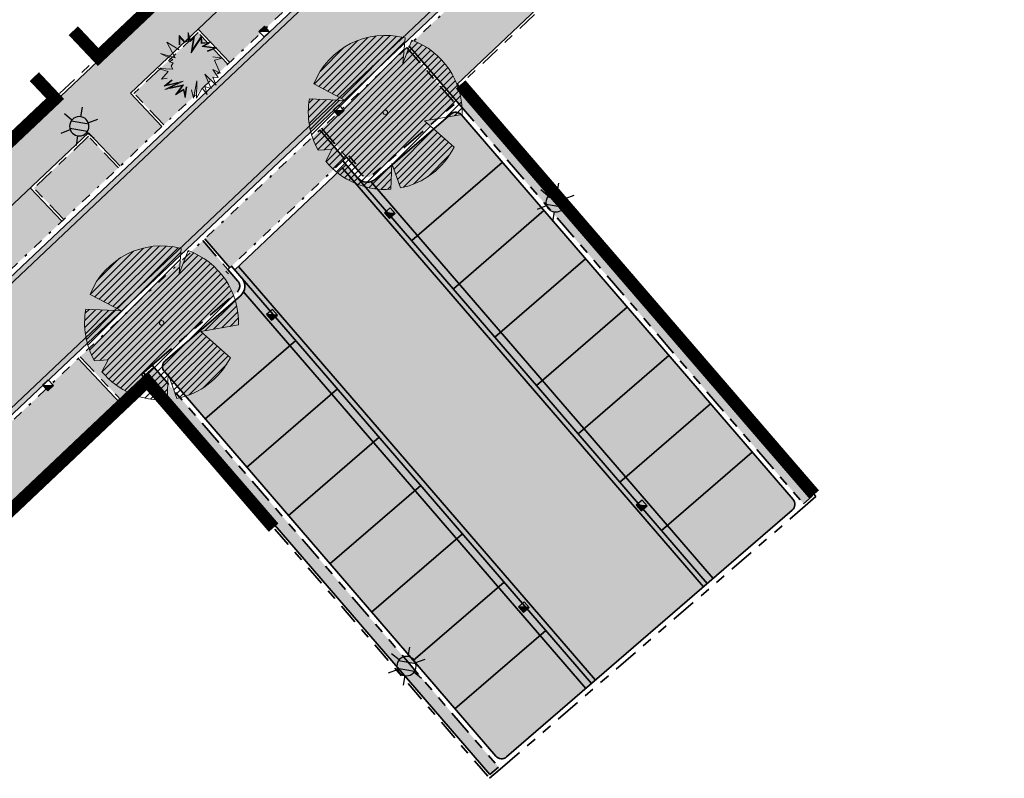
# Model space of a CAD drawing. Header units: metres. Extents: x 104013 to 104665, y 427946 to 428479.
# Tile 100 of 195: x 104343 to 104382, y 428149 to 428179. Entities that reach past the tile are written whole.
import ezdxf
from ezdxf.enums import TextEntityAlignment as Align

# ---------------------------------------------------------------- set-up
doc = ezdxf.new("R2010")
doc.units = ezdxf.units.M
for name, pattern in [('VH-GELEIDEBAND', [6, 2, -2, 0, -2]), ('VH-OPSLUITBAND', [10, 4, -2, 2, -2]), ('VH-TROTTOIRBAND', [15, 5, -2, 2, -2, 2, -2])]:
    doc.linetypes.add(name, pattern=pattern)
for name, color, linetype, true_color in [('_ERFTOEGANGSWEG', 2, 'Continuous', 0xffff00), ('N-WE-VH-VERHARDING-AP_INRIT (ELEMENT)', 7, 'Continuous', 0xa6a6a6), ('N-WE-VH-VERHARDING-AP_PARKEERPLAATS', 7, 'Continuous', 0x889692), ('N-WE-VH-VERHARDING-AP_RIJBAAN-ELEMENT', 7, 'Continuous', 0x7f4f3f), ('N-WE-VH-VERHARDING-AP_VOETPAD', 7, 'Continuous', 0xdbdbdb)]:
    doc.layers.add(name, color=color, linetype=linetype, true_color=true_color)
for name, color, linetype in [('_HOGE HAAG', 96, 'Continuous'), ('_LAGE HAAG', 90, 'Continuous'), ('N-WE-RI-HWA_KOLK_STRAATKOLK-S', 10, 'Continuous')]:
    doc.layers.add(name, color=color, linetype=linetype)
for name, color, linetype, lineweight in [('N-WE-GR-BEPLANTING_CULTUUR-V (Vaste planten)', 132, 'Continuous', 18), ("N-WE-GR-BOOM-S (Tilia cordata 'Savaria')", 52, 'Continuous', 0), ('N-WE-GR-HEESTER-S (Soort ntb)', 210, 'Continuous', 0), ('N-WE-IE-MEUBILAIR_WEGMEUBILAIR_LICHTMAST-S', 7, 'Continuous', 25), ('N-WE-RI-HWA_KOLK_TROTTOIRKOLK-S', 150, 'Continuous', 25), ('N-WE-VH-GOOT-G', 170, 'Continuous', 35), ('N-WE-VH-KANTOPSLUITING_GELEIDEBAND-G', 20, 'VH-GELEIDEBAND', 35), ('N-WE-VH-KANTOPSLUITING_OPSLUITBAND-G', 150, 'VH-OPSLUITBAND', 35), ('N-WE-VH-KANTOPSLUITING_TROTTOIRBAND-G', 210, 'VH-TROTTOIRBAND', 35), ('N-WE-VH-VERHARDING-G', 7, 'Continuous', 35)]:
    doc.layers.add(name, color=color, linetype=linetype, lineweight=lineweight)
doc.styles.add('NLCS-ISO', font='NLCS-ISO.ttf')

# ---------------------------------------------------------------- blocks, each defined once
blk = doc.blocks.new('Trottoirkolk')
h = blk.add_hatch(color=256)
h.paths.add_polyline_path([(-0.02059036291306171, 0.1806648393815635), (0.003681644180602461, 0.1887333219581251), (0.2107676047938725, 0.02402117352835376), (0.02402117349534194, -0.2107676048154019)])
h.paths.add_polyline_path([(-0.02402117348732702, 0.2107676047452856), (0.003681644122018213, 0.1887333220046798), (-0.02059036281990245, 0.1806648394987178)])
blk.add_lwpolyline([(0.02402117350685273, -0.2107676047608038), (-0.2107676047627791, -0.02402117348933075), (-0.02402117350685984, 0.2107676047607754), (0.2107676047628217, 0.02402117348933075)], close=True)
blk.add_lwpolyline([(0.02402117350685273, -0.2107676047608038), (-0.02402117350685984, 0.2107676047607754)])
blk = doc.blocks.new('Straatkolk')
h = blk.add_hatch(color=256)
h.paths.add_polyline_path([(0.1806648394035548, 0.02059036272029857), (0.1830647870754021, 0.04605545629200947), (-0.02402117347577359, 0.2107676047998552), (-0.210767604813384, -0.02402117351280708)])
h.paths.add_polyline_path([(0.210767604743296, 0.02402117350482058), (0.1830647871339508, 0.04605545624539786), (0.1806648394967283, 0.02059036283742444)])
blk.add_lwpolyline([(-0.2107676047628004, -0.02402117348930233), (0.02402117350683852, -0.2107676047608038), (0.2107676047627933, 0.02402117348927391), (-0.02402117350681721, 0.2107676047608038)], close=True)
blk.add_lwpolyline([(-0.2107676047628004, -0.02402117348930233), (0.2107676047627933, 0.02402117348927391)])
blk = doc.blocks.new('SGR-BOOM_08')
h = blk.add_hatch()
h.set_pattern_fill('ANSI31', color=256, scale=0.1)
h.set_pattern_definition([(45, (0, 0), (-0.2245064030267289, 0.2245064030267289), [])])
h.paths.add_polyline_path([(1.729677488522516, 4.72825667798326), (1.139276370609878, 3.206509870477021), (1.287418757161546, 4.867314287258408, 0.3794379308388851), (-4.677869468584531, 1.861647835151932), (-2.630086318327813, 0.7854955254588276), (-4.954333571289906, 0.8959767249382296, 0.1748934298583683), (-4.384991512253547, -2.473872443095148), (-3.501537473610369, -2.418451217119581), (-3.897906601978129, -3.186615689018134, 0.2439594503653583), (0.3605688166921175, -5.021771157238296), (0.4192016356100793, -3.330164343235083), (0.9916979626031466, -4.936064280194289, 0.2301548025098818), (4.494088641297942, -2.269661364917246), (2.562831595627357, -0.5501398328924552), (5.033028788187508, -0.1296790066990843, 0.3219437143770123)])
h.paths.add_polyline_path([(0.15, 0, -1), (-0.15, 0, -1)], flags=16)
at = {"ltscale": 20, "flags": 128}
for points in [[(1.287419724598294, 4.867325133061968), (1.139276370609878, 3.206509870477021), (1.729681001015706, 4.728265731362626)], [(-4.954350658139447, 0.8959775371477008), (-2.630086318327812, 0.7854955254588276), (-4.677881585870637, 1.861654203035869)], [(5.033035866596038, -0.1296778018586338), (2.562831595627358, -0.5501398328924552), (4.494110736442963, -2.269681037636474)], [(-3.897908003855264, -3.186618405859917), (-3.501537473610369, -2.418451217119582), (-4.385006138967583, -2.473873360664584)], [(0.991715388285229, -4.936113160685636), (0.4192016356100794, -3.330164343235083), (0.3605683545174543, -5.021784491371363)]]:
    blk.add_lwpolyline(points, dxfattribs=at)
blk.add_lwpolyline([(5.033028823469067, -0.129677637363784, 0.3219436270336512), (1.729677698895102, 4.72825660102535, 0.3219436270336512)], format="xyb", dxfattribs=at)
blk.add_circle((0, 0), 0.15)
at = {"ltscale": 20}
for start, end in [(75.18440999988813, 158.298953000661), (169.7490490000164, 209.4302330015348), (281.3600670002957, 333.2046490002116), (219.2666920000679, 274.1068389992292)]:
    blk.add_arc((0, 0), 5.034699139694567, start, end, dxfattribs=at)
blk = doc.blocks.new('N-SIE-WEG_LICHTMAST-SO')
h = blk.add_hatch(color=256)
h.paths.add_polyline_path([(1.162672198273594, 0.5, 0.6585046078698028), (-1.162672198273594, 0.5)])
h.paths.add_polyline_path([(-1.162672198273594, -0.5, 0.6585046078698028), (1.162672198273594, -0.5)])
at = {"flags": 128}
for points in [[(8.349587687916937e-10, 1.265625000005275), (1.669846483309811e-09, 2.53125000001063)], [(-2.192125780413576, 1.265625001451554), (-1.096064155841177, 0.6328125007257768)], [(-1.162672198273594, 0.5), (1.162672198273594, 0.5)], [(1.096064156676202, 0.6328124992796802), (2.192125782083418, 1.26562499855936)], [(-2.192125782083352, -1.26562499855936), (-1.096064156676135, -0.6328124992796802)], [(-1.162672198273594, -0.5), (1.162672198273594, -0.5)], [(-8.349587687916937e-10, -1.265625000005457), (-1.669775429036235e-09, -2.53125000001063)], [(2.192125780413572, -1.265625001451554), (1.096064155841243, -0.6328125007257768)]]:
    blk.add_lwpolyline(points, dxfattribs=at)
at = {"ltscale": 0.5}
blk.add_circle((0, 0), 1.265625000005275, dxfattribs=at)
at = {"style": 'NLCS-ISO'}
blk.add_attdef('TYPE', text='', height=1.8, dxfattribs=at).set_placement((1.669846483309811e-09, 2.53125000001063), align=Align.BOTTOM_CENTER)
blk = doc.blocks.new('SGR-HEESTER_06')
at = {"ltscale": 0.5, "flags": 128}
for points in [[(-0.2472573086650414, 0.5341386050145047), (-0.2472573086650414, 0.776141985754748), (-0.1044639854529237, 0.6148073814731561), (-0.1044639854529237, 0.6148073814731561), (-0.01754959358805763, 0.6520368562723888), (-0.01754959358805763, 0.856810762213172), (0.04453750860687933, 0.6520368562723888), (0.150076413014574, 0.757527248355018), (0.1314519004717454, 0.6520368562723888), (0.09420287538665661, 0.3914187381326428), (0.3363323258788, 0.7699380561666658), (0.3425404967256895, 0.5899857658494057), (0.5846699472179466, 0.6086005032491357), (0.3984140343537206, 0.5031130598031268), (0.7398796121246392, 0.4596767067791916), (0.4915419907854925, 0.3603931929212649)], [(-0.2472573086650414, 0.4038295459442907), (-0.5700983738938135, 0.6023965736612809), (-0.3528016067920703, 0.1990556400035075), (-0.7377243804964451, 0.3107499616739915), (-0.4148887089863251, 0.1556192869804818), (-0.5018031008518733, 0.09356819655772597), (-0.4024669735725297, 0.06254265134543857), (-0.4583459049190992, -0.01812612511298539), (-0.4148887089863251, -0.1049988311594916), (-0.7998060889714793, -0.08017721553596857), (-0.5390521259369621, -0.1608459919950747), (-0.7066835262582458, -0.3594130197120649), (-0.5638902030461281, -0.3345914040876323)], [(-0.2319376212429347, 0.5341386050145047), (-0.2319376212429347, 0.7357183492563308), (-0.1086026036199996, 0.5963686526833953), (-0.002229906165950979, 0.6419330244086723), (-0.002229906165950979, 0.7534854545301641), (0.03729225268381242, 0.6231345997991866), (0.1265426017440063, 0.7123439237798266), (0.1163218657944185, 0.6544530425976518), (0.06904243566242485, 0.3236557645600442), (0.322718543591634, 0.7202258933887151), (0.3277809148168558, 0.5734861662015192), (0.5173105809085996, 0.5880570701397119), (0.3507627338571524, 0.4937314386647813), (0.6792688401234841, 0.4519436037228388), (0.4858549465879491, 0.3746181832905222)], [(0.6281271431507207, 0.2238772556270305), (0.8764647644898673, 0.1866477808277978), (0.6715843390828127, 0.1308006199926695), (0.8267940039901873, -0.2042823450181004), (0.6281271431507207, -0.1112027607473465), (0.7709204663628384, -0.3159766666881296), (0.6281271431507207, -0.3097697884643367), (0.7150415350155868, -0.5207476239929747), (0.4232467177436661, -0.2291039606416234), (0.5908781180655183, -0.607620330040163), (0.4232467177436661, -0.5517761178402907), (0.4791256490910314, -0.7627510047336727), (0.3549568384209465, -0.6014164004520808), (0.2059553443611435, -0.8558305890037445), (0.2121635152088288, -0.4028493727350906), (0.1252437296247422, -0.8620345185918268), (0.06937019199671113, -0.6448527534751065)], [(-0.04859044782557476, -0.5641839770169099), (-0.09204764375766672, -0.849626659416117), (-0.1355102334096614, -0.6448527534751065), (-0.3403852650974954, -0.7689578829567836), (-0.1727592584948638, -0.5331584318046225), (-0.6259719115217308, -0.6324419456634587), (-0.2720953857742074, -0.4586965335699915), (-0.6383882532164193, -0.5455692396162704), (-0.439721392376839, -0.3780277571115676)], [(-0.0637356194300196, -0.5618782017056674), (-0.0945297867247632, -0.764145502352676), (-0.1250019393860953, -0.6205760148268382), (-0.2850105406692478, -0.7175028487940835), (-0.1372907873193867, -0.5097055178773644), (-0.5055299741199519, -0.590374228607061), (-0.1428207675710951, -0.4122921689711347), (-0.5793531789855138, -0.5158234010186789), (-0.4298450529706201, -0.3897388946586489)]]:
    blk.add_lwpolyline(points, dxfattribs=at)

msp = doc.modelspace()

# ---------------------------------------------------------------- hatches: boundary and pattern name
at = {"layer": '_ERFTOEGANGSWEG'}
h = msp.add_hatch(color=256, dxfattribs=at)
h.dxf.hatch_style = 1
edge = h.paths.add_edge_path()
edge.add_line((104379.2260522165, 428197.7412452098), (104379.952712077, 428198.4284953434))
edge.add_line((104379.952712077, 428198.4284953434), (104382.8998564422, 428201.2158040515))
edge.add_arc((104384.9612489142, 428199.0362029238), 2.999999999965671, 48.40318952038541, 133.4034156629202, ccw=False)
edge.add_line((104386.9529026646, 428201.2797080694), (104377.3772200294, 428209.8816370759))
edge.add_arc((104373.1159616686, 428205.657696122), 5.999999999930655, -46.597884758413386, 44.74801816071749, ccw=False)
edge.add_line((104377.2386476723, 428201.2984002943), (104376.5121139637, 428200.6112694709))
edge.add_line((104376.5121139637, 428200.6112694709), (104258.2968448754, 428088.8072964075))
edge.add_line((104258.2968448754, 428088.8072964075), (104257.5702613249, 428088.1201184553))
edge.add_line((104257.5702613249, 428088.1201184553), (104260.2844280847, 428085.2503102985))
edge.add_line((104260.2844280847, 428085.2503102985), (104261.0109617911, 428085.9374411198))
edge.add_line((104261.0109617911, 428085.9374411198), (104379.2260522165, 428197.7412452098))
at = {"layer": 'N-WE-GR-BEPLANTING_CULTUUR-V (Vaste planten)'}
h = msp.add_hatch(color=256, dxfattribs=at)
h.dxf.hatch_style = 1
h.paths.add_polyline_path([(104351.3514938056, 428177.0904920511), (104350.1833714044, 428178.3255993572), (104347.6674760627, 428175.9461512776), (104348.8355984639, 428174.7110439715)])
h.paths.add_polyline_path([(104347.0555908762, 428173.0275734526), (104345.887468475, 428174.2626807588), (104343.7441940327, 428172.2356448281), (104344.9123164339, 428171.0005375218)])
h = msp.add_hatch(color=256, dxfattribs=at)
h.dxf.hatch_style = 1
edge = h.paths.add_edge_path()
edge.add_arc((104356.8157436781, 428172.9632565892), 0.3000000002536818, 220.7763383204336, 310.8066899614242)
edge.add_line((104357.0117963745, 428172.7361809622), (104360.2664271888, 428175.5461661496))
edge.add_line((104360.2664271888, 428175.5461661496), (104358.3719054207, 428177.7428240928))
edge.add_line((104358.3719054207, 428177.7428240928), (104355.0263342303, 428174.5786968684))
edge.add_line((104355.0263342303, 428174.5786968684), (104356.5885642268, 428172.7673242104))
edge = h.paths.add_edge_path()
edge.add_arc((104351.517311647, 428168.3886930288), 0.2999999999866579, 310.806690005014, 400.7763382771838)
edge.add_line((104351.7444910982, 428168.5846254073), (104350.3716264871, 428170.1764329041))
edge.add_line((104350.3716264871, 428170.1764329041), (104347.0260552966, 428167.0123056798))
edge.add_line((104347.0260552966, 428167.0123056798), (104345.5542250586, 428165.6202987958))
edge.add_line((104345.5542250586, 428165.6202987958), (104347.2033390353, 428163.8766178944))
edge.add_line((104347.2033390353, 428163.8766178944), (104348.12241967, 428164.745853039))
edge.add_line((104348.12241967, 428164.745853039), (104347.9663054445, 428164.9268641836))
edge.add_line((104347.9663054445, 428164.9268641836), (104348.4584929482, 428165.351424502))
edge.add_line((104348.4584929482, 428165.351424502), (104351.7133643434, 428168.1616174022))
at = {"layer": 'N-WE-VH-VERHARDING-AP_INRIT (ELEMENT)'}
h = msp.add_hatch(color=256, dxfattribs=at)
h.dxf.hatch_style = 1
h.paths.add_polyline_path([(104355.9342970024, 428173.3728191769), (104354.9536044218, 428174.509911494), (104350.4443562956, 428170.2452182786), (104351.4250488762, 428169.1081259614)])
at = {"layer": 'N-WE-VH-VERHARDING-AP_PARKEERPLAATS'}
h = msp.add_hatch(color=256, dxfattribs=at)
h.dxf.hatch_style = 1
h.paths.add_polyline_path([(104355.7833494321, 428181.2819900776), (104354.5465139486, 428182.5897507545), (104350.187311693, 428178.4669658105), (104351.4241471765, 428177.1592051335)])
h = msp.add_hatch(color=256, dxfattribs=at)
h.dxf.hatch_style = 1
edge = h.paths.add_edge_path()
edge.add_arc((104360.2902136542, 428174.9061300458), 0.2999999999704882, 40.7763382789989, 130.8066900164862)
edge.add_line((104360.0941609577, 428175.1332056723), (104357.1424981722, 428172.5847972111))
edge.add_arc((104356.8157436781, 428172.963256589), 0.5000000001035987, 220.7763382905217, 310.8066899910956, ccw=False)
edge.add_line((104356.4371112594, 428172.6367026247), (104356.7638382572, 428172.257869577))
edge.add_line((104356.7638382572, 428172.257869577), (104358.5598853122, 428170.175390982))
edge.add_line((104358.5598853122, 428170.175390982), (104362.1174039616, 428173.2468836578))
edge.add_line((104362.1174039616, 428173.2468836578), (104360.5173931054, 428175.1020624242))
h = msp.add_hatch(color=256, dxfattribs=at)
h.dxf.hatch_style = 1
h.paths.add_polyline_path([(104363.7501740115, 428171.3537212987), (104362.1174039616, 428173.2468836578), (104358.5598853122, 428170.175390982), (104360.1926553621, 428168.2822286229)])
h = msp.add_hatch(color=256, dxfattribs=at)
h.dxf.hatch_style = 1
h.paths.add_polyline_path([(104339.2436253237, 428168.1168001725), (104340.4804608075, 428166.8090394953), (104344.839663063, 428170.9318244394), (104343.6028275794, 428172.2395851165)])
h = msp.add_hatch(color=256, dxfattribs=at)
h.dxf.hatch_style = 1
h.paths.add_polyline_path([(104365.3829440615, 428169.4605589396), (104363.7501740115, 428171.3537212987), (104360.1926553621, 428168.2822286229), (104361.8254254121, 428166.3890662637)])
h = msp.add_hatch(color=256, dxfattribs=at)
h.dxf.hatch_style = 1
h.paths.add_polyline_path([(104361.8254254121, 428166.3890662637), (104363.458195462, 428164.4959039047), (104367.0157141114, 428167.5673965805), (104365.3829440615, 428169.4605589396)])
h = msp.add_hatch(color=256, dxfattribs=at)
h.dxf.hatch_style = 1
edge = h.paths.add_edge_path()
edge.add_arc((104349.0878145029, 428165.2341956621), 0.3000000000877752, 130.8066900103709, 220.7763382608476)
edge.add_line((104348.8606350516, 428165.0382632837), (104350.4608534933, 428163.1828438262))
edge.add_line((104350.4608534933, 428163.1828438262), (104354.0183721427, 428166.2543365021))
edge.add_line((104354.0183721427, 428166.2543365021), (104352.2223250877, 428168.3368150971))
edge.add_line((104352.2223250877, 428168.3368150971), (104351.8959440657, 428168.7152469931))
edge.add_arc((104351.5173116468, 428168.3886930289), 0.5000000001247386, -49.195164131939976, 40.776338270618, ccw=False)
edge.add_line((104351.8440538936, 428168.0102230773), (104348.8917618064, 428165.4612712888))
h = msp.add_hatch(color=256, dxfattribs=at)
h.dxf.hatch_style = 1
h.paths.add_polyline_path([(104368.6484841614, 428165.6742342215), (104367.0157141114, 428167.5673965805), (104363.458195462, 428164.4959039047), (104365.090965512, 428162.6027415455)])
h = msp.add_hatch(color=256, dxfattribs=at)
h.dxf.hatch_style = 1
h.paths.add_polyline_path([(104355.6511421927, 428164.361174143), (104354.0183721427, 428166.2543365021), (104350.4608534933, 428163.1828438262), (104352.0936235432, 428161.2896814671)])
h = msp.add_hatch(color=256, dxfattribs=at)
h.dxf.hatch_style = 1
h.paths.add_polyline_path([(104347.1306856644, 428163.807904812), (104345.4815716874, 428165.5515857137), (104341.1223694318, 428161.4288007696), (104342.7714834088, 428159.685119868)])
h = msp.add_hatch(color=256, dxfattribs=at)
h.dxf.hatch_style = 1
h.paths.add_polyline_path([(104370.2812542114, 428163.7810718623), (104368.6484841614, 428165.6742342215), (104365.090965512, 428162.6027415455), (104366.723735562, 428160.7095791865)])
h = msp.add_hatch(color=256, dxfattribs=at)
h.dxf.hatch_style = 1
h.paths.add_polyline_path([(104357.2839122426, 428162.4680117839), (104355.6511421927, 428164.361174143), (104352.0936235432, 428161.2896814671), (104353.7263935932, 428159.396519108)])
h = msp.add_hatch(color=256, dxfattribs=at)
h.dxf.hatch_style = 1
h.paths.add_polyline_path([(104371.9140242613, 428161.8879095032), (104370.2812542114, 428163.7810718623), (104366.723735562, 428160.7095791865), (104368.3565056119, 428158.8164168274)])
h = msp.add_hatch(color=256, dxfattribs=at)
h.dxf.hatch_style = 1
h.paths.add_polyline_path([(104353.7263935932, 428159.396519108), (104355.3591636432, 428157.5033567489), (104358.9166822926, 428160.5748494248), (104357.2839122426, 428162.4680117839)])
h = msp.add_hatch(color=256, dxfattribs=at)
h.dxf.hatch_style = 1
edge = h.paths.add_edge_path()
edge.add_line((104370.152552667, 428156.7339382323), (104368.356505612, 428158.8164168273))
edge.add_line((104368.356505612, 428158.8164168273), (104371.9140242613, 428161.8879095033))
edge.add_line((104371.9140242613, 428161.8879095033), (104373.5142427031, 428160.0324900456))
edge.add_arc((104373.287063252, 428159.8365576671), 0.2999999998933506, -49.19330999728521, 40.7763382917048, ccw=False)
edge.add_line((104373.4831159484, 428159.6094820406), (104370.152552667, 428156.7339382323))
h = msp.add_hatch(color=256, dxfattribs=at)
h.dxf.hatch_style = 1
h.paths.add_polyline_path([(104355.3591636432, 428157.5033567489), (104356.9919336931, 428155.6101943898), (104360.5494523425, 428158.6816870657), (104358.9166822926, 428160.5748494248)])
h = msp.add_hatch(color=256, dxfattribs=at)
h.dxf.hatch_style = 1
h.paths.add_polyline_path([(104362.1822223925, 428156.7885247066), (104360.5494523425, 428158.6816870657), (104356.9919336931, 428155.6101943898), (104358.6247037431, 428153.7170320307)])
h = msp.add_hatch(color=256, dxfattribs=at)
h.dxf.hatch_style = 1
h.paths.add_polyline_path([(104358.6247037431, 428153.7170320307), (104360.2574737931, 428151.8238696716), (104363.8149924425, 428154.8953623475), (104362.1822223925, 428156.7885247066)])
h = msp.add_hatch(color=256, dxfattribs=at)
h.dxf.hatch_style = 1
edge = h.paths.add_edge_path()
edge.add_arc((104362.0846641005, 428150.1646232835), 0.2999999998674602, 220.7763382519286, 310.8066900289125)
edge.add_line((104362.280716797, 428149.9375476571), (104365.6110394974, 428152.8128837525))
edge.add_line((104365.6110394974, 428152.8128837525), (104363.8149924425, 428154.8953623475))
edge.add_line((104363.8149924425, 428154.8953623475), (104360.2574737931, 428151.8238696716))
edge.add_line((104360.2574737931, 428151.8238696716), (104361.8574846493, 428149.9686909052))
at = {"layer": 'N-WE-VH-VERHARDING-AP_RIJBAAN-ELEMENT'}
h = msp.add_hatch(color=256, dxfattribs=at)
h.dxf.hatch_style = 1
h.paths.add_polyline_path([(104379.2261511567, 428197.741338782), (104379.9528110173, 428198.4285889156), (104377.2387466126, 428201.2984938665), (104376.512212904, 428200.611363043), (104258.2969438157, 428088.8073899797), (104257.5703602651, 428088.1202120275), (104260.2845270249, 428085.2504038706), (104261.0110607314, 428085.9375346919)])
h = msp.add_hatch(color=256, dxfattribs=at)
h.dxf.hatch_style = 1
h.paths.add_polyline_path([(104365.6110394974, 428152.8128837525), (104370.152552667, 428156.7339382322), (104355.9923262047, 428173.1524214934), (104351.6285376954, 428169.0252990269)])
at = {"layer": 'N-WE-VH-VERHARDING-AP_VOETPAD'}
h = msp.add_hatch(color=256, dxfattribs=at)
edge = h.paths.add_edge_path()
edge.add_line((104310.1216686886, 428140.5742459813), (104378.7795244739, 428205.5085063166))
edge.add_arc((105113.7219814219, 429019.9511092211), 1097.021954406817, 227.9373147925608, 227.9464806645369)
edge.add_arc((104373.1159616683, 428205.657696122), 5.800000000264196, 357.3639428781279, 407.6914577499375)
edge.add_arc((105039.5169812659, 428940.3470524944), 986.0965603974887, 226.7490522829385, 227.7909368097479, ccw=False)
edge.add_line((104363.8485110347, 428222.1141203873), (104362.2599622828, 428220.7252348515))
edge.add_arc((105100.8278495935, 429006.4570361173), 1078.35846901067, 226.7722442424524, 227.8697017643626)
edge.add_line((104377.44462381, 428206.7235202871), (104314.0768581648, 428146.7924469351))
edge.add_line((104314.0768581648, 428146.7924469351), (104289.7204476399, 428172.4391959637))
edge.add_line((104289.7204476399, 428172.4391959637), (104288.0859855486, 428170.8928932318))
edge.add_line((104288.0859855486, 428170.8928932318), (104312.4421538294, 428145.2463992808))
edge.add_line((104312.4421538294, 428145.2463992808), (104308.8821310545, 428141.8794510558))
edge.add_line((104308.8821310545, 428141.8794510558), (104310.1216686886, 428140.5742459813))
h = msp.add_hatch(color=256, dxfattribs=at)
h.dxf.hatch_style = 1
h.paths.add_polyline_path([(104373.9267658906, 428159.8604062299), (104374.2673793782, 428160.1544853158), (104360.3410274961, 428176.3017959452), (104363.5758822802, 428179.3612113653), (104361.9267683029, 428181.1048922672), (104358.4446352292, 428177.8116094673)])
msp.add_hatch(color=256, dxfattribs=at).paths.add_polyline_path([(104347.5261096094, 428175.9500915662), (104345.8914087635, 428174.4040472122), (104347.1282442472, 428173.096286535), (104348.762945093, 428174.6423308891)])
h = msp.add_hatch(color=256, dxfattribs=at)
h.dxf.hatch_style = 1
h.paths.add_polyline_path([(104348.4481118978, 428165.2103470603), (104348.107342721, 428164.9164484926), (104348.1951494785, 428164.8146384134), (104361.62683439, 428149.2408836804), (104361.9674478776, 428149.5349627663)])

# ---------------------------------------------------------------- linework, layer by layer
at = {"layer": '_HOGE HAAG', "const_width": 0.5, "flags": 128}
for points in [[(104374.3430302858, 428160.2198837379), (104362.4854424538, 428173.9685061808)], [(104353.1451898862, 428158.9220571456), (104348.1877991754, 428164.6700468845), (104334.0105972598, 428151.2617324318)]]:
    msp.add_lwpolyline(points, dxfattribs=at)
at = {"layer": '_LAGE HAAG', "const_width": 0.5, "flags": 128}
for points in [[(104345.28988921, 428178.4022567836), (104346.2643483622, 428177.3719181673), (104377.2921580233, 428206.7169632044)], [(104313.2658651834, 428147.7916199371), (104314.080648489, 428146.9336715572), (104344.5765641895, 428175.7390704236), (104343.7604396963, 428176.6030912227)], [(104362.4854424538, 428173.9685061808), (104360.47913681, 428176.2947751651)]]:
    msp.add_lwpolyline(points, dxfattribs=at)
at = {"layer": 'N-WE-VH-GOOT-G', "ltscale": 0.2}
for points in [[(104376.649627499, 428200.4660453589), (104317.9878827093, 428144.9857661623)], [(104379.0887365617, 428197.8866564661), (104320.4271523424, 428142.4065291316)], [(104355.8468665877, 428173.0148507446), (104370.0010996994, 428156.6033166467)], [(104356.9635823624, 428172.4856126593), (104370.3797321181, 428156.9298706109)], [(104351.7739973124, 428169.1628697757), (104365.7624924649, 428152.9435053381)], [(104351.9680562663, 428168.1722922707), (104365.3838600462, 428152.6169513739)]]:
    msp.add_lwpolyline(points, dxfattribs=at)
at = {"layer": 'N-WE-VH-KANTOPSLUITING_GELEIDEBAND-G', "ltscale": 0.2, "flags": 128}
for points in [[(104377.1013204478, 428201.4438006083), (104316.9864493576, 428144.5892040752)], [(104380.0901110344, 428198.2831628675), (104319.9754684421, 428141.4287824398)], [(104355.8615671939, 428173.3040338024), (104351.4977786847, 428169.1769113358)]]:
    msp.add_lwpolyline(points, dxfattribs=at)
at = {"layer": 'N-WE-VH-KANTOPSLUITING_OPSLUITBAND-G', "ltscale": 0.2, "flags": 128}
for points in [[(104377.297486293, 428206.7220025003), (104314.0806484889, 428146.9336715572)], [(104385.1736472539, 428199.6500016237), (104360.4791368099, 428176.2947751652)], [(104350.1833714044, 428178.3255993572), (104347.6674760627, 428175.9461512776)], [(104351.3514938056, 428177.0904920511), (104350.1146583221, 428178.3982527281)], [(104358.3689087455, 428177.7462986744), (104360.2664271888, 428175.5461661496)], [(104360.4791368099, 428176.2947751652), (104374.4083820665, 428160.1441097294)], [(104348.8355984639, 428174.7110439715), (104347.5987629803, 428176.0188046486)], [(104347.0555908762, 428173.0275734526), (104345.8187553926, 428174.3353341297)], [(104355.0263342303, 428174.5786968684), (104356.0070268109, 428173.4416045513)], [(104345.887468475, 428174.2626807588), (104343.7441940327, 428172.2356448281)], [(104344.9123164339, 428171.0005375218), (104343.6754809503, 428172.3082981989)], [(104350.3716264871, 428170.1764329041), (104351.3523190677, 428169.039340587)], [(104345.5542250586, 428165.6202987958), (104347.2033390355, 428163.8766178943)], [(104347.9663054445, 428164.9268641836), (104348.3827070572, 428165.285992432)], [(104348.1877991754, 428164.6700468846), (104331.6496456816, 428149.0288248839)], [(104347.9663054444, 428164.9268641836), (104361.6164533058, 428149.0998062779)], [(104373.9920766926, 428159.7846797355), (104374.4083820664, 428160.1441097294)], [(104361.6164533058, 428149.0998062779), (104362.0327586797, 428149.4592362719)]]:
    msp.add_lwpolyline(points, dxfattribs=at)
at = {"layer": 'N-WE-VH-KANTOPSLUITING_TROTTOIRBAND-G', "ltscale": 0.2, "flags": 128}
msp.add_lwpolyline([(104356.0070268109, 428173.4416045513), (104356.5885642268, 428172.7673242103, 0.4143687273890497), (104357.0117963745, 428172.7361809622), (104360.3421190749, 428175.6115170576)], format="xyb", dxfattribs=at)
for points in [[(104360.3421190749, 428175.6115170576), (104373.9920766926, 428159.7846797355)], [(104351.3523173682, 428169.0393425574), (104351.7444910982, 428168.5846254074)], [(104348.382801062, 428165.2860735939), (104351.7133643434, 428168.1616174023)], [(104348.382799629, 428165.2860752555), (104362.0327586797, 428149.4592362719)], [(104362.0327586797, 428149.4592362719), (104373.9920747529, 428159.7846780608)]]:
    msp.add_lwpolyline(points, dxfattribs=at)
at = {"layer": 'N-WE-VH-KANTOPSLUITING_TROTTOIRBAND-G', "ltscale": 0.2}
msp.add_arc((104351.517311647, 428168.3886930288), 0.3, 310.8048358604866, 40.77633827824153, dxfattribs=at)
at = {"layer": 'N-WE-VH-VERHARDING-G', "flags": 128}
for points in [[(104377.44462381, 428206.7235202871), (104314.0768581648, 428146.7924469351)], [(104378.7795244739, 428205.5085063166), (104347.5261096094, 428175.9500915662)], [(104385.1715269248, 428199.7856361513), (104360.3410274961, 428176.3017959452)], [(104351.4241471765, 428177.1592051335), (104350.187311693, 428178.4669658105)], [(104358.4446352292, 428177.8116094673), (104360.3421190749, 428175.6115170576)], [(104360.3410274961, 428176.3017959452), (104374.2673793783, 428160.1544853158)], [(104348.762945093, 428174.6423308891), (104347.5261096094, 428175.9500915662)], [(104345.8914087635, 428174.4040472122), (104315.3136936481, 428145.4846862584)], [(104347.1282442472, 428173.096286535), (104345.8914087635, 428174.4040472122)], [(104354.9506077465, 428174.5133860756), (104355.9342970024, 428173.3728191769)], [(104355.9923262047, 428173.1524214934), (104351.6285376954, 428169.0252990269)], [(104356.0070268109, 428173.4416045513), (104355.8615671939, 428173.3040338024)], [(104355.8615671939, 428173.3040338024), (104370.1525526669, 428156.7339382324)], [(104356.0887466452, 428173.4999661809), (104356.3649990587, 428173.179657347)], [(104358.5598853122, 428170.175390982), (104362.1102867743, 428173.2407388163)], [(104344.839663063, 428170.9318244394), (104343.6028275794, 428172.2395851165)], [(104360.1926553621, 428168.2822286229), (104363.744059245, 428171.3484419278)], [(104350.4473529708, 428170.241743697), (104351.4250488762, 428169.1081259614)], [(104361.8254254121, 428166.3890662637), (104365.3778317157, 428169.4561450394)], [(104351.2705992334, 428168.9809789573), (104351.3694729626, 428168.8663369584)], [(104351.4977786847, 428169.1769113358), (104351.3523190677, 428169.039340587)], [(104351.4977786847, 428169.1769113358), (104365.6110394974, 428152.8128837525)], [(104363.4581954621, 428164.4959039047), (104367.0116041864, 428167.5638481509)], [(104350.453736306, 428163.1766989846), (104354.0183721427, 428166.2543365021)], [(104345.4815716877, 428165.5515857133), (104347.1306856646, 428163.8079048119)], [(104365.090965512, 428162.6027415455), (104368.6453766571, 428165.6715512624)], [(104348.1072486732, 428164.9163673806), (104348.44801785, 428165.2102659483)], [(104348.12241967, 428164.745853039), (104331.5115076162, 428149.0358184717)], [(104348.0420319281, 428164.9921749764), (104361.62683439, 428149.2408836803)], [(104352.0875087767, 428161.2844020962), (104355.6511421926, 428164.361174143)], [(104366.723735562, 428160.7095791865), (104370.2791491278, 428163.779254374)], [(104353.7212812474, 428159.3921052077), (104357.2839122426, 428162.4680117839)], [(104368.356505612, 428158.8164168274), (104371.9129215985, 428161.8869574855)], [(104355.3550537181, 428157.4998083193), (104358.9166822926, 428160.5748494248)], [(104373.9267257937, 428159.860371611), (104374.2673793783, 428160.1544853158)], [(104356.9888261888, 428155.6075114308), (104360.5494523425, 428158.6816870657)], [(104358.6225986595, 428153.7152145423), (104362.1822223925, 428156.7885247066)], [(104360.2563711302, 428151.8229176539), (104363.8149924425, 428154.8953623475)], [(104361.62683439, 428149.2408836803), (104361.9674077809, 428149.5349281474)]]:
    msp.add_lwpolyline(points, dxfattribs=at)
for points in [[(104377.2387466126, 428201.2984938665), (104257.5703602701, 428088.1202120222, -0.4273066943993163), (104248.9093050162, 428088.5546082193), (104228.7319229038, 428111.8858028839)], [(104382.8998564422, 428201.2158040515), (104257.6838545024, 428082.7907764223, 0.4012405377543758), (104257.4761118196, 428078.6487722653), (104302.8823818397, 428026.1453048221, 0.4135840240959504), (104311.3356925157, 428025.5234132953), (104449.0077483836, 428144.0691590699)], [(104351.8440661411, 428168.0102336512), (104348.8917618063, 428165.4612712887, 0.4140584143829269), (104348.8606350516, 428165.0382632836), (104361.8574846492, 428149.9686909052, 0.4143687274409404), (104362.280716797, 428149.9375476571), (104373.4831159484, 428159.6094820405, 0.4140584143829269), (104373.5142427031, 428160.0324900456), (104360.5173931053, 428175.1020624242, 0.4143687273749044), (104360.0941609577, 428175.1332056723), (104357.1424981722, 428172.5847972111)]]:
    msp.add_lwpolyline(points, format="xyb", dxfattribs=at)
at = {"layer": 'N-WE-VH-VERHARDING-G'}
for centre, start, end in [((104356.815743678, 428172.9632565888), 220.7763382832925, 310.8066900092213), ((104351.517311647, 428168.3886930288), 310.8048358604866, 40.77633827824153)]:
    msp.add_arc(centre, 0.5, start, end, dxfattribs=at)

# ---------------------------------------------------------------- block references
at = {"layer": "N-WE-GR-BOOM-S (Tilia cordata 'Savaria')", "xscale": 0.6, "yscale": 0.6, "zscale": 0.6}
for p in [(104357.5248987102, 428175.1990847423), (104348.7533684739, 428166.9473154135)]:
    msp.add_blockref('SGR-BOOM_08', p, dxfattribs=at)
at = {"layer": 'N-WE-GR-HEESTER-S (Soort ntb)', "xscale": 1.5, "yscale": 1.5, "zscale": 1.5}
msp.add_blockref('SGR-HEESTER_06', (104349.8139983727, 428177.0460948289), dxfattribs=at)
at = {"layer": 'N-WE-IE-MEUBILAIR_WEGMEUBILAIR_LICHTMAST-S', "xscale": -0.3, "yscale": 0.3, "zscale": 0.3, "rotation": 350.2850831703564}
for p in [(104345.5234940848, 428174.6557780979, 0.0002799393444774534), (104364.2054291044, 428171.6761218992, 0.0002799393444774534), (104358.3559056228, 428153.4960686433, 0.0002799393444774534)]:
    msp.add_blockref('N-SIE-WEG_LICHTMAST-SO', p, dxfattribs=at)
at = {"layer": 'N-WE-RI-HWA_KOLK_STRAATKOLK-S', "rotation": 169.2743635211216}
for p in [(104357.7018038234, 428171.2468765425), (104353.0824860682, 428167.262920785), (104367.5800547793, 428159.7932403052), (104362.9607370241, 428155.8092845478)]:
    msp.add_blockref('Straatkolk', p, dxfattribs=at)
at = {"layer": 'N-WE-RI-HWA_KOLK_TROTTOIRKOLK-S'}
for p, rotation in [((104352.7748230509, 428178.3678084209), 81.90147321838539), ((104355.6950792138, 428175.2799930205), 261.9014732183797), ((104344.2957653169, 428164.4989103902), 261.9014732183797)]:
    msp.add_blockref('Trottoirkolk', p, dxfattribs=dict(at, rotation=rotation))

doc.saveas('drawing.dxf')
